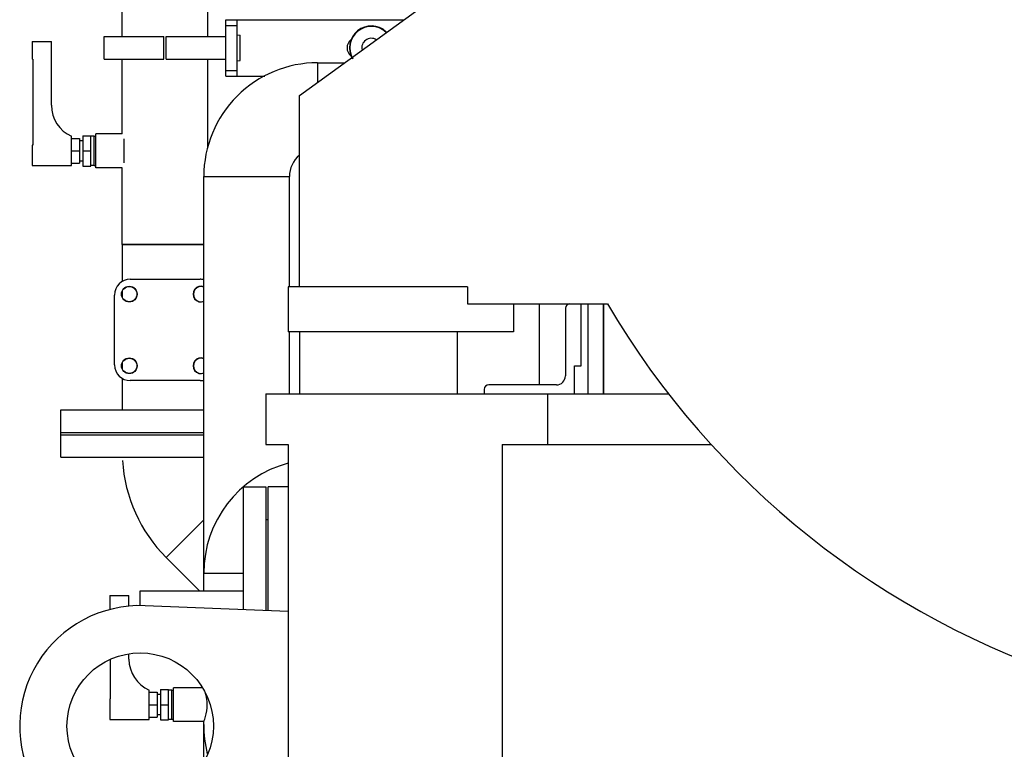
# Model space of a CAD drawing. Header units: millimetres. Extents: x 0 to 1189, y 0 to 841.
# Tile 59 of 135: x 153 to 188, y 449 to 475. Entities that reach past the tile are written whole.
import ezdxf

# ---------------------------------------------------------------- set-up
doc = ezdxf.new("R2010")
doc.units = ezdxf.units.MM
doc.header["$LTSCALE"] = 65.395
for name, color, linetype in [('0006_725600_24_SIMPLE1_X_PBL1689', 7, 'CONTINUOUS'), ('1907_153701_06_AC_PBL1650', 7, 'CONTINUOUS'), ('1907_153701_06_AC_PBL1657', 7, 'CONTINUOUS'), ('25007_040000_IMO-2_SKL_PBL1695', 7, 'CONTINUOUS'), ('25007_040000_IMO-2_SKL_PBL1700', 7, 'CONTINUOUS'), ('25007_040000_IMO-2_SKL_PBL1702', 7, 'CONTINUOUS'), ('25007_040000_IMO-2_SKL_PBL1705', 7, 'CONTINUOUS'), ('25007_040000_IMO-2_SKL_PBL1711', 7, 'CONTINUOUS'), ('25007_040000_TLKGS_KS_V_ABL1671', 7, 'CONTINUOUS'), ('25007_041000_TLKGS_KS_V_ABL1672', 7, 'CONTINUOUS'), ('25007_153200_25_ABL1607', 7, 'CONTINUOUS'), ('25007_153200_25_T1_PBL1663', 7, 'CONTINUOUS'), ('25007_153200_27_ABL1617', 7, 'CONTINUOUS'), ('25007_153200_27_T3_PBL1618', 7, 'CONTINUOUS'), ('25007_153200_34_ABL1664', 7, 'CONTINUOUS'), ('25007_153200_34_T1_PBL1665', 7, 'CONTINUOUS'), ('25007_153200_34_T2_PBL1682', 7, 'CONTINUOUS'), ('25007_153202_26_ABL1633', 7, 'CONTINUOUS'), ('25007_153202_26_T1_PBL1655', 7, 'CONTINUOUS'), ('25007_153701_48_PBL1675', 7, 'CONTINUOUS'), ('25007_731000_20_SIMPLE1_B_ABL1701', 7, 'CONTINUOUS'), ('25007_733000_05_SIMPLE1_A_ABL1673', 7, 'CONTINUOUS'), ('25007_884500_28_SIMPLE1_X_ABL1676', 7, 'CONTINUOUS'), ('25097_000000_IMO-2_SKL_PBL1690', 7, 'CONTINUOUS'), ('25097_000000_IMO-2_SKL_PBL1696', 7, 'CONTINUOUS'), ('25097_000000_IMO-2_SKL_PBL1699', 7, 'CONTINUOUS'), ('25097_000000_IMO-2_SKL_PBL1703', 7, 'CONTINUOUS'), ('25097_000000_IMO-2_SKL_PBL1704', 7, 'CONTINUOUS'), ('25097_000000_IMO-2_SKL_PBL1708', 7, 'CONTINUOUS'), ('25097_000000_IMO-2_SKL_PBL1710', 7, 'CONTINUOUS'), ('25097_000000_IMO-2_SKL_PBL1712', 7, 'CONTINUOUS'), ('25097_000000_TLKGS_MARKETING_ABL1590', 7, 'CONTINUOUS'), ('25097_000000_TRENNSTELLEN_TLKGS_PBL1697', 7, 'CONTINUOUS'), ('25097_030000_TLKGS_V_ABL1591', 7, 'CONTINUOUS'), ('25097_100000_TLKGS_V_ABL1692', 7, 'CONTINUOUS'), ('25097_111000_21_SIMPLE1_A_ABL1693', 7, 'CONTINUOUS'), ('25097_111000_21_SIMPLE1_T1_A_PBL1694', 7, 'CONTINUOUS'), ('25097_111200_24_SIMPLE1_X_ABL1698', 7, 'CONTINUOUS'), ('25097_171000_21_SIMPLE1_A_ABL1709', 7, 'CONTINUOUS'), ('25097_700000_TLKGS_V_ABL1592', 7, 'CONTINUOUS'), ('25097_727000_27_SIMPLE1_B_ABL1593', 7, 'CONTINUOUS'), ('25097_727200_01_SIMPLE1_X_ABL1658', 7, 'CONTINUOUS'), ('25097_800000_TLKGS_V_ABL1706', 7, 'CONTINUOUS'), ('25097_832000_02_SIMPLE1_C_ABL1707', 7, 'CONTINUOUS'), ('6M25C_GENSET_GENERATOR_ABL1612', 7, 'CONTINUOUS'), ('6M25C_GENSET_GENERATOR_T1_PBL1613', 7, 'CONTINUOUS'), ('6M25C_GENSET_SCHUTZHAUBE_ABL1635', 7, 'CONTINUOUS'), ('6M25C_GENSET_SCHUTZHAUBE_T1_PBL1636', 7, 'CONTINUOUS'), ('9M25C_GENSET_KPL_GRUNDRAHMEN_ABL1597', 7, 'CONTINUOUS'), ('9M25C_GENSET_KPL_GRUNDRAHMEN_T1_PBL1598', 7, 'CONTINUOUS'), ('9M25C_GENSET_KPL_VERROHRUNG_ABL1595', 7, 'CONTINUOUS'), ('B-04-30X25-76X1_5-N6000_PBL1649', 7, 'CONTINUOUS'), ('BOGEN-S-2D-90-76_1X2_9_PBL1608', 7, 'CONTINUOUS'), ('BOGEN-S-2D-90-76_1X2_9_PBL1619', 7, 'CONTINUOUS'), ('BOGEN-S-2D-90-76_1X2_9_PBL1668', 7, 'CONTINUOUS'), ('BOGEN-S-3D-45-76_1X2_9_PBL1717', 7, 'CONTINUOUS'), ('D6796-10_PBL1670', 7, 'CONTINUOUS'), ('D6796-16_PBL2872', 7, 'CONTINUOUS'), ('D7603-A21X26-CU_PBL1611', 7, 'CONTINUOUS'), ('D7603-A21X26-CU_PBL1669', 7, 'CONTINUOUS'), ('DIN16182-BG100X63_PBL1610', 7, 'CONTINUOUS'), ('DIN16182-BG100X63_PBL1630', 7, 'CONTINUOUS'), ('E1514-FF-DN65-PN16X2_PBL1632', 7, 'CONTINUOUS'), ('E1514-IBC_DN50PN40X2_PBL1620', 7, 'CONTINUOUS'), ('EN1092-1-01A-DN50-PN16-61_5_PBL1623', 7, 'CONTINUOUS'), ('EN1092-1-01A-DN65_PN16-77_5_PBL1631', 7, 'CONTINUOUS'), ('EN1092-1-01A-DN65_PN16-77_5_PBL1634', 7, 'CONTINUOUS'), ('EN1092-1-01A-DN65_PN16-77_5_PBL1648', 7, 'CONTINUOUS'), ('LAUTERBACH_SP_RING_2_0185_50_PBL1616', 7, 'CONTINUOUS'), ('LAUTERBACH_SP_RING_2_0185_50_PBL1691', 7, 'CONTINUOUS'), ('N4011-C1-90X61_PBL2867', 7, 'CONTINUOUS'), ('N4011-F90_PBL1637', 7, 'CONTINUOUS'), ('rechts_6_VBL1589', 7, 'CONTINUOUS'), ('T-STUECK-S-76_1X2_9-60_3X2_9_PBL1654', 7, 'CONTINUOUS'), ('VT20CD-D16_186_1O2V3L4O_PBL1601', 7, 'CONTINUOUS')]:
    doc.layers.add(name, color=color, linetype=linetype)

# ---------------------------------------------------------------- blocks, each defined once
blk = doc.blocks.new('25097_000000_IMO-2_SKL_PBL1712', base_point=(200, 463.2))
at = {"layer": '25097_000000_IMO-2_SKL_PBL1712', "color": 40, "linetype": 'Continuous'}
blk.add_line((174, 461.6), (174, 464.8), dxfattribs=at)
blk = doc.blocks.new('25097_727000_27_SIMPLE1_B_ABL1593', base_point=(187.48, 519.393))
at = {"layer": '25097_000000_IMO-2_SKL_PBL1712'}
blk.add_blockref('25097_000000_IMO-2_SKL_PBL1712', (200, 463.2), dxfattribs=at)
blk = doc.blocks.new('25097_000000_IMO-2_SKL_PBL1703', base_point=(200, 463.2))
at = {"layer": '25097_000000_IMO-2_SKL_PBL1703', "color": 40, "linetype": 'Continuous'}
blk.add_line((174, 461.6), (174, 464.8), dxfattribs=at)
blk = doc.blocks.new('25097_727200_01_SIMPLE1_X_ABL1658', base_point=(192.24, 494.9))
at = {"layer": '25097_000000_IMO-2_SKL_PBL1703'}
blk.add_blockref('25097_000000_IMO-2_SKL_PBL1703', (200, 463.2), dxfattribs=at)
blk = doc.blocks.new('25097_700000_TLKGS_V_ABL1592', base_point=(187.4798, 519.393))
at = {"layer": '25097_727000_27_SIMPLE1_B_ABL1593'}
blk.add_blockref('25097_727000_27_SIMPLE1_B_ABL1593', (187.4798, 519.393), dxfattribs=at)
at = {"layer": '25097_727200_01_SIMPLE1_X_ABL1658'}
blk.add_blockref('25097_727200_01_SIMPLE1_X_ABL1658', (192.24, 494.9), dxfattribs=at)
blk = doc.blocks.new('25097_111000_21_SIMPLE1_T1_A_PBL1694', base_point=(200, 463.2))
at = {"layer": '25097_111000_21_SIMPLE1_T1_A_PBL1694', "color": 7, "linetype": 'Continuous'}
blk.add_line((174, 464.8), (174, 461.6), dxfattribs=at)
blk = doc.blocks.new('25097_000000_IMO-2_SKL_PBL1696', base_point=(200, 463.2))
at = {"layer": '25097_000000_IMO-2_SKL_PBL1696', "color": 40, "linetype": 'Continuous'}
blk.add_line((174, 461.6), (174, 464.8), dxfattribs=at)
blk = doc.blocks.new('25097_111000_21_SIMPLE1_A_ABL1693', base_point=(200, 463.2))
at = {"layer": '25097_000000_IMO-2_SKL_PBL1696'}
blk.add_blockref('25097_000000_IMO-2_SKL_PBL1696', (200, 463.2), dxfattribs=at)
at = {"layer": '25097_111000_21_SIMPLE1_T1_A_PBL1694'}
blk.add_blockref('25097_111000_21_SIMPLE1_T1_A_PBL1694', (200, 463.2), dxfattribs=at)
blk = doc.blocks.new('25097_000000_IMO-2_SKL_PBL1699', base_point=(200, 463.2))
at = {"layer": '25097_000000_IMO-2_SKL_PBL1699', "color": 40, "linetype": 'Continuous'}
blk.add_line((174, 461.6), (174, 464.8), dxfattribs=at)
blk = doc.blocks.new('25097_111200_24_SIMPLE1_X_ABL1698', base_point=(200, 463.2))
at = {"layer": '25097_000000_IMO-2_SKL_PBL1699'}
blk.add_blockref('25097_000000_IMO-2_SKL_PBL1699', (200, 463.2), dxfattribs=at)
blk = doc.blocks.new('25097_000000_IMO-2_SKL_PBL1710', base_point=(200, 463.2))
at = {"layer": '25097_000000_IMO-2_SKL_PBL1710', "color": 40, "linetype": 'Continuous'}
blk.add_line((174, 461.6), (174, 464.8), dxfattribs=at)
blk = doc.blocks.new('25097_171000_21_SIMPLE1_A_ABL1709', base_point=(200, 463.2))
at = {"layer": '25097_000000_IMO-2_SKL_PBL1710'}
blk.add_blockref('25097_000000_IMO-2_SKL_PBL1710', (200, 463.2), dxfattribs=at)
blk = doc.blocks.new('25097_100000_TLKGS_V_ABL1692', base_point=(200, 463.2))
at = {"layer": '25097_111000_21_SIMPLE1_A_ABL1693'}
blk.add_blockref('25097_111000_21_SIMPLE1_A_ABL1693', (200, 463.2), dxfattribs=at)
at = {"layer": '25097_111200_24_SIMPLE1_X_ABL1698'}
blk.add_blockref('25097_111200_24_SIMPLE1_X_ABL1698', (200, 463.2), dxfattribs=at)
at = {"layer": '25097_171000_21_SIMPLE1_A_ABL1709'}
blk.add_blockref('25097_171000_21_SIMPLE1_A_ABL1709', (200, 463.2), dxfattribs=at)
blk = doc.blocks.new('25097_000000_IMO-2_SKL_PBL1708', base_point=(200, 463.2))
at = {"layer": '25097_000000_IMO-2_SKL_PBL1708', "color": 40, "linetype": 'Continuous'}
blk.add_line((174, 461.6), (174, 464.8), dxfattribs=at)
blk = doc.blocks.new('25097_832000_02_SIMPLE1_C_ABL1707', base_point=(200, 463.2))
at = {"layer": '25097_000000_IMO-2_SKL_PBL1708'}
blk.add_blockref('25097_000000_IMO-2_SKL_PBL1708', (200, 463.2), dxfattribs=at)
blk = doc.blocks.new('25097_800000_TLKGS_V_ABL1706', base_point=(200, 463.2))
at = {"layer": '25097_832000_02_SIMPLE1_C_ABL1707'}
blk.add_blockref('25097_832000_02_SIMPLE1_C_ABL1707', (200, 463.2), dxfattribs=at)
blk = doc.blocks.new('25097_030000_TLKGS_V_ABL1591', base_point=(187.4798, 519.393))
at = {"layer": '25097_100000_TLKGS_V_ABL1692'}
blk.add_blockref('25097_100000_TLKGS_V_ABL1692', (200, 463.2), dxfattribs=at)
at = {"layer": '25097_700000_TLKGS_V_ABL1592'}
blk.add_blockref('25097_700000_TLKGS_V_ABL1592', (187.4798, 519.393), dxfattribs=at)
at = {"layer": '25097_800000_TLKGS_V_ABL1706'}
blk.add_blockref('25097_800000_TLKGS_V_ABL1706', (200, 463.2), dxfattribs=at)
blk = doc.blocks.new('25007_040000_IMO-2_SKL_PBL1705', base_point=(200, 463.2))
at = {"layer": '25007_040000_IMO-2_SKL_PBL1705', "color": 40, "linetype": 'Continuous'}
blk.add_line((174, 461.6), (174, 464.8), dxfattribs=at)
blk = doc.blocks.new('25007_733000_05_SIMPLE1_A_ABL1673', base_point=(194.65, 480.83))
at = {"layer": '25007_040000_IMO-2_SKL_PBL1705'}
blk.add_blockref('25007_040000_IMO-2_SKL_PBL1705', (200, 463.2), dxfattribs=at)
blk = doc.blocks.new('25007_040000_IMO-2_SKL_PBL1695', base_point=(200, 463.2))
at = {"layer": '25007_040000_IMO-2_SKL_PBL1695', "color": 40, "linetype": 'Continuous'}
blk.add_line((174, 461.6), (174, 464.8), dxfattribs=at)
blk = doc.blocks.new('25007_884500_28_SIMPLE1_X_ABL1676', base_point=(193.7, 489.917))
at = {"layer": '25007_040000_IMO-2_SKL_PBL1695'}
blk.add_blockref('25007_040000_IMO-2_SKL_PBL1695', (200, 463.2), dxfattribs=at)
blk = doc.blocks.new('25007_040000_IMO-2_SKL_PBL1702', base_point=(200, 463.2))
at = {"layer": '25007_040000_IMO-2_SKL_PBL1702', "color": 40, "linetype": 'Continuous'}
blk.add_line((174, 461.6), (174, 464.8), dxfattribs=at)
blk = doc.blocks.new('25007_731000_20_SIMPLE1_B_ABL1701', base_point=(200, 463.2))
at = {"layer": '25007_040000_IMO-2_SKL_PBL1702'}
blk.add_blockref('25007_040000_IMO-2_SKL_PBL1702', (200, 463.2), dxfattribs=at)
blk = doc.blocks.new('25007_041000_TLKGS_KS_V_ABL1672', base_point=(193.7, 489.917))
at = {"layer": '25007_731000_20_SIMPLE1_B_ABL1701'}
blk.add_blockref('25007_731000_20_SIMPLE1_B_ABL1701', (200, 463.2), dxfattribs=at)
at = {"layer": '25007_733000_05_SIMPLE1_A_ABL1673'}
blk.add_blockref('25007_733000_05_SIMPLE1_A_ABL1673', (194.65, 480.83), dxfattribs=at)
at = {"layer": '25007_884500_28_SIMPLE1_X_ABL1676'}
blk.add_blockref('25007_884500_28_SIMPLE1_X_ABL1676', (193.7, 489.917), dxfattribs=at)
blk = doc.blocks.new('25007_040000_TLKGS_KS_V_ABL1671', base_point=(193.7, 489.917))
at = {"layer": '25007_041000_TLKGS_KS_V_ABL1672'}
blk.add_blockref('25007_041000_TLKGS_KS_V_ABL1672', (193.7, 489.917), dxfattribs=at)
blk = doc.blocks.new('25097_000000_TLKGS_MARKETING_ABL1590', base_point=(187.48, 519.393))
at = {"layer": '25007_040000_TLKGS_KS_V_ABL1671'}
blk.add_blockref('25007_040000_TLKGS_KS_V_ABL1671', (193.7, 489.917), dxfattribs=at)
at = {"layer": '25097_030000_TLKGS_V_ABL1591'}
blk.add_blockref('25097_030000_TLKGS_V_ABL1591', (187.48, 519.393), dxfattribs=at)
blk = doc.blocks.new('VT20CD-D16_186_1O2V3L4O_PBL1601', base_point=(160.721, 442.9))
at = {"layer": 'VT20CD-D16_186_1O2V3L4O_PBL1601', "color": 7, "linetype": 'Continuous'}
for p, q in [((159.754, 451.16), (158.72, 451.16)), ((158.72, 449.96), (158.72, 451.16)), ((159.798, 449.96), (158.72, 449.96)), ((159.798, 449.86), (159.798, 449.96)), ((162.8, 443.48), (161.32, 443.48)), ((161.32, 441.68), (161.32, 443.48)), ((159.44, 442.04), (158.64, 442.04)), ((158.64, 434.64), (158.64, 442.04)), ((159.44, 434.64), (159.44, 442.04)), ((162.8, 441.68), (161.32, 441.68)), ((162.8, 439.862), (159.44, 439.862)), ((162.8, 436.818), (159.44, 436.818)), ((159.44, 434.64), (158.64, 434.64))]:
    blk.add_line(p, q, dxfattribs=at)
for centre, radius, start, end in [((164.36, 449.86), 4.562, 180, 193.2294), ((161.32, 438.34), 3.7, 90, 120.5619), ((161.32, 438.34), 3.7, 135.6104, 135.6769), ((159.269, 440.391), 0.36, 298.4362, 61.5638), ((159.269, 436.289), 0.36, 298.4362, 61.5638), ((161.32, 438.34), 3.7, 224.3231, 224.3896), ((161.32, 438.34), 3.7, 239.4381, 293.6275)]:
    blk.add_arc(centre, radius, start, end, dxfattribs=at)
for points, knots in [([(159.921, 450.56), (159.921, 450.597), (159.916, 450.731), (159.891, 450.865), (159.865, 450.959)], [0, 0, 0, 0, 0.271498, 1, 1, 1, 1]), ([(159.798, 449.96), (159.821, 450.017), (159.888, 450.212), (159.921, 450.417), (159.921, 450.56)], [0, 0, 0, 0, 0.302467, 1, 1, 1, 1])]:
    blk.add_open_spline(points, degree=3, knots=knots, dxfattribs=at)
blk = doc.blocks.new('BOGEN-S-2D-90-76_1X2_9_PBL1608', base_point=(159.13, 455.863))
at = {"layer": 'BOGEN-S-2D-90-76_1X2_9_PBL1608', "color": 7, "linetype": 'Continuous'}
for p, q in [((159.798, 457.125), (158.462, 455.789)), ((158.462, 455.789), (159.651, 454.6))]:
    blk.add_line(p, q, dxfattribs=at)
blk = doc.blocks.new('EN1092-1-01A-DN65_PN16-77_5_PBL1631', base_point=(157.262, 459.752))
at = {"layer": 'EN1092-1-01A-DN65_PN16-77_5_PBL1631', "color": 7, "linetype": 'Continuous'}
for p, q in [((154.725, 460.152), (159.798, 460.152)), ((154.725, 459.352), (154.725, 460.152)), ((154.725, 459.352), (159.798, 459.352))]:
    blk.add_line(p, q, dxfattribs=at)
blk = doc.blocks.new('25007_153200_25_T1_PBL1663', base_point=(159.798, 445.784))
at = {"layer": '25007_153200_25_T1_PBL1663', "color": 7, "linetype": 'Continuous'}
for p, q in [((159.798, 448.515), (159.798, 449.86)), ((159.798, 441.709), (159.798, 442.657))]:
    blk.add_line(p, q, dxfattribs=at)
blk = doc.blocks.new('BOGEN-S-3D-45-76_1X2_9_PBL1717', base_point=(158.355, 457.513))
at = {"layer": 'BOGEN-S-3D-45-76_1X2_9_PBL1717', "color": 7, "linetype": 'Continuous'}
blk.add_line((159.798, 457.125), (158.462, 455.789), dxfattribs=at)
blk.add_arc((162.225, 459.552), 5.322, 183.3864, 225, dxfattribs=at)
blk = doc.blocks.new('25007_153200_25_ABL1607', base_point=(157.262, 450.93))
at = {"layer": '25007_153200_25_T1_PBL1663'}
blk.add_blockref('25007_153200_25_T1_PBL1663', (159.798, 445.784), dxfattribs=at)
at = {"layer": 'BOGEN-S-2D-90-76_1X2_9_PBL1608'}
blk.add_blockref('BOGEN-S-2D-90-76_1X2_9_PBL1608', (159.13, 455.863), dxfattribs=at)
at = {"layer": 'BOGEN-S-3D-45-76_1X2_9_PBL1717'}
blk.add_blockref('BOGEN-S-3D-45-76_1X2_9_PBL1717', (158.355, 457.513), dxfattribs=at)
at = {"layer": 'EN1092-1-01A-DN65_PN16-77_5_PBL1631'}
blk.add_blockref('EN1092-1-01A-DN65_PN16-77_5_PBL1631', (157.262, 459.752), dxfattribs=at)
blk = doc.blocks.new('DIN16182-BG100X63_PBL1610', base_point=(157.56, 452.23))
at = {"layer": 'DIN16182-BG100X63_PBL1610', "color": 7, "linetype": 'Continuous'}
for p, q in [((156.46, 454.44), (157.14, 454.44)), ((156.46, 454.44), (156.46, 453.94)), ((157.14, 454.06), (157.14, 454.44)), ((156.478, 452.172), (156.478, 450.765)), ((157.14, 452.18), (157.14, 452.367)), ((156.478, 450.765), (156.46, 450.76)), ((157.86, 450.04), (157.86, 451.08)), ((157.86, 451), (158.14, 451)), ((158.14, 451), (158.14, 450.12)), ((158.26, 450.92), (158.14, 450.92)), ((158.26, 451.1), (158.54, 451.1)), ((158.26, 451.1), (158.26, 450.02)), ((158.54, 450.02), (158.54, 451.1)), ((158.66, 451.08), (158.54, 451.08)), ((158.66, 450.04), (158.66, 451.08)), ((156.46, 450.76), (156.46, 450.04)), ((157.86, 450.56), (158.14, 450.56)), ((158.26, 450.56), (158.54, 450.56)), ((157.86, 450.12), (158.14, 450.12)), ((158.26, 450.2), (158.14, 450.2)), ((156.46, 450.04), (157.86, 450.04)), ((158.26, 450.02), (158.54, 450.02)), ((158.66, 450.04), (158.54, 450.04))]:
    blk.add_line(p, q, dxfattribs=at)
blk.add_arc((158.34, 452.18), 1.2, 180, 246.4218, dxfattribs=at)
blk = doc.blocks.new('D7603-A21X26-CU_PBL1611', base_point=(158.69, 450.56))
at = {"layer": 'D7603-A21X26-CU_PBL1611', "color": 7, "linetype": 'Continuous'}
for p, q in [((158.66, 451.078), (158.72, 451.078)), ((158.66, 450.042), (158.72, 450.042))]:
    blk.add_line(p, q, dxfattribs=at)
blk = doc.blocks.new('LAUTERBACH_SP_RING_2_0185_50_PBL1616', base_point=(159.37, 454.339))
at = {"layer": 'LAUTERBACH_SP_RING_2_0185_50_PBL1616', "color": 7, "linetype": 'Continuous'}
for p, q in [((157.54, 454.6), (161.2, 454.6)), ((157.54, 454.077), (157.54, 454.6))]:
    blk.add_line(p, q, dxfattribs=at)
blk = doc.blocks.new('25007_153200_27_T3_PBL1618', base_point=(160.499, 454.917))
at = {"layer": '25007_153200_27_T3_PBL1618', "color": 7, "linetype": 'Continuous'}
for p, q in [((159.798, 455.235), (161.2, 455.235)), ((159.798, 454.6), (159.798, 455.235))]:
    blk.add_line(p, q, dxfattribs=at)
blk = doc.blocks.new('BOGEN-S-2D-90-76_1X2_9_PBL1619', base_point=(161.297, 457.187))
at = {"layer": 'BOGEN-S-2D-90-76_1X2_9_PBL1619', "color": 7, "linetype": 'Continuous'}
blk.add_line((159.798, 455.235), (161.2, 455.235), dxfattribs=at)
blk.add_arc((163.84, 455.235), 4.042, 104.968, 180.0001, dxfattribs=at)
blk = doc.blocks.new('25007_153200_27_ABL1617', base_point=(161.297, 456.87))
at = {"layer": '25007_153200_27_T3_PBL1618'}
blk.add_blockref('25007_153200_27_T3_PBL1618', (160.499, 454.917), dxfattribs=at)
at = {"layer": 'BOGEN-S-2D-90-76_1X2_9_PBL1619'}
blk.add_blockref('BOGEN-S-2D-90-76_1X2_9_PBL1619', (161.297, 457.187), dxfattribs=at)
blk = doc.blocks.new('E1514-IBC_DN50PN40X2_PBL1620', base_point=(162.04, 457.14))
at = {"layer": 'E1514-IBC_DN50PN40X2_PBL1620', "color": 7, "linetype": 'Continuous'}
blk.add_line((162, 457.14), (162.08, 457.14), dxfattribs=at)
blk = doc.blocks.new('EN1092-1-01A-DN50-PN16-61_5_PBL1623', base_point=(161.6, 456.102))
at = {"layer": 'EN1092-1-01A-DN50-PN16-61_5_PBL1623', "color": 7, "linetype": 'Continuous'}
for p, q in [((161.2, 458.3), (162, 458.3)), ((161.2, 458.3), (161.2, 453.936)), ((162, 458.3), (162, 453.903))]:
    blk.add_line(p, q, dxfattribs=at)
blk = doc.blocks.new('DIN16182-BG100X63_PBL1630', base_point=(154.805, 471.902))
at = {"layer": 'DIN16182-BG100X63_PBL1630', "color": 7, "linetype": 'Continuous'}
for p, q in [((153.705, 474.112), (153.705, 473.496)), ((153.705, 474.112), (154.385, 474.112)), ((154.385, 471.852), (154.385, 474.112)), ((153.723, 473.492), (153.705, 473.496)), ((153.723, 473.492), (153.723, 470.437)), ((155.105, 469.712), (155.105, 470.752)), ((155.505, 470.772), (155.505, 469.692)), ((155.505, 470.772), (155.785, 470.772)), ((155.785, 469.692), (155.785, 470.772)), ((155.905, 470.752), (155.785, 470.752)), ((155.905, 469.712), (155.905, 470.752)), ((153.723, 470.437), (153.705, 470.432)), ((153.705, 470.432), (153.705, 469.712)), ((155.105, 470.672), (155.385, 470.672)), ((155.385, 470.672), (155.385, 469.792)), ((155.505, 470.592), (155.385, 470.592)), ((155.105, 470.232), (155.385, 470.232)), ((155.505, 470.232), (155.785, 470.232)), ((153.705, 469.712), (155.105, 469.712)), ((155.105, 469.792), (155.385, 469.792)), ((155.505, 469.872), (155.385, 469.872)), ((155.505, 469.692), (155.785, 469.692)), ((155.905, 469.712), (155.785, 469.712))]:
    blk.add_line(p, q, dxfattribs=at)
blk.add_arc((155.585, 471.852), 1.2, 180, 246.4218, dxfattribs=at)
blk = doc.blocks.new('E1514-FF-DN65-PN16X2_PBL1632', base_point=(157.262, 460.192))
at = {"layer": 'E1514-FF-DN65-PN16X2_PBL1632', "color": 7, "linetype": 'Continuous'}
for p, q in [((154.725, 460.232), (159.798, 460.232)), ((154.725, 460.152), (154.725, 460.232)), ((154.725, 460.152), (159.798, 460.152))]:
    blk.add_line(p, q, dxfattribs=at)
blk = doc.blocks.new('EN1092-1-01A-DN65_PN16-77_5_PBL1634', base_point=(157.262, 460.632))
at = {"layer": 'EN1092-1-01A-DN65_PN16-77_5_PBL1634', "color": 7, "linetype": 'Continuous'}
for p, q in [((154.725, 461.032), (159.798, 461.032)), ((154.725, 460.232), (154.725, 461.032)), ((154.725, 460.232), (159.798, 460.232))]:
    blk.add_line(p, q, dxfattribs=at)
blk = doc.blocks.new('EN1092-1-01A-DN65_PN16-77_5_PBL1648', base_point=(158.425, 478.108))
at = {"layer": 'EN1092-1-01A-DN65_PN16-77_5_PBL1648', "color": 7, "linetype": 'Continuous'}
for p, q in [((154.725, 478.508), (154.725, 477.708)), ((162.125, 478.508), (154.725, 478.508)), ((162.125, 478.508), (162.125, 477.708)), ((162.125, 477.708), (154.725, 477.708))]:
    blk.add_line(p, q, dxfattribs=at)
blk = doc.blocks.new('B-04-30X25-76X1_5-N6000_PBL1649', base_point=(156.465, 470.232))
at = {"layer": 'B-04-30X25-76X1_5-N6000_PBL1649', "color": 7, "linetype": 'Continuous'}
for p, q in [((155.965, 469.632), (155.965, 470.832)), ((156.903, 470.832), (155.965, 470.832)), ((156.965, 469.806), (156.965, 470.658)), ((156.903, 469.632), (155.965, 469.632))]:
    blk.add_line(p, q, dxfattribs=at)
blk = doc.blocks.new('T-STUECK-S-76_1X2_9-60_3X2_9_PBL1654', base_point=(158.351, 463.972))
at = {"layer": 'T-STUECK-S-76_1X2_9-60_3X2_9_PBL1654', "color": 7, "linetype": 'Continuous'}
for p, q in [((156.903, 466.912), (156.903, 465.595)), ((159.798, 466.912), (156.903, 466.912)), ((156.903, 465.248), (156.903, 465.042)), ((156.903, 462.703), (156.903, 462.496)), ((156.903, 462.149), (156.903, 461.032))]:
    blk.add_line(p, q, dxfattribs=at)
blk = doc.blocks.new('25007_153202_26_T1_PBL1655', base_point=(158.425, 472.31))
at = {"layer": '25007_153202_26_T1_PBL1655', "color": 7, "linetype": 'Continuous'}
for p, q in [((156.903, 474.291), (156.903, 477.708)), ((159.947, 474.291), (159.947, 477.708)), ((156.903, 470.832), (156.903, 473.491)), ((159.947, 470.349), (159.947, 473.491)), ((156.903, 466.912), (156.903, 469.632)), ((156.903, 466.912), (159.798, 466.912))]:
    blk.add_line(p, q, dxfattribs=at)
blk = doc.blocks.new('N4011-C1-90X61_PBL2867', base_point=(158.425, 463.872))
at = {"layer": 'N4011-C1-90X61_PBL2867', "color": 7, "linetype": 'Continuous'}
for centre in [(157.152, 465.145), (157.152, 462.599)]:
    blk.add_circle(centre, 0.27, dxfattribs=at)
for centre in [(159.698, 465.145), (159.698, 462.599)]:
    blk.add_arc(centre, 0.27, 68.1915, 291.8085, dxfattribs=at)
blk = doc.blocks.new('25007_153202_26_ABL1633', base_point=(158.425, 469.37))
at = {"layer": '25007_153202_26_T1_PBL1655'}
blk.add_blockref('25007_153202_26_T1_PBL1655', (158.425, 472.31), dxfattribs=at)
at = {"layer": 'B-04-30X25-76X1_5-N6000_PBL1649'}
blk.add_blockref('B-04-30X25-76X1_5-N6000_PBL1649', (156.465, 470.232), dxfattribs=at)
at = {"layer": 'EN1092-1-01A-DN65_PN16-77_5_PBL1634'}
blk.add_blockref('EN1092-1-01A-DN65_PN16-77_5_PBL1634', (157.262, 460.632), dxfattribs=at)
at = {"layer": 'EN1092-1-01A-DN65_PN16-77_5_PBL1648'}
blk.add_blockref('EN1092-1-01A-DN65_PN16-77_5_PBL1648', (158.425, 478.108), dxfattribs=at)
at = {"layer": 'N4011-C1-90X61_PBL2867'}
blk.add_blockref('N4011-C1-90X61_PBL2867', (158.425, 463.872), dxfattribs=at)
at = {"layer": 'T-STUECK-S-76_1X2_9-60_3X2_9_PBL1654'}
blk.add_blockref('T-STUECK-S-76_1X2_9-60_3X2_9_PBL1654', (158.351, 463.972), dxfattribs=at)
blk = doc.blocks.new('1907_153701_06_AC_PBL1650', base_point=(157.325, 473.891))
at = {"layer": '1907_153701_06_AC_PBL1650', "color": 7, "linetype": 'Continuous'}
for p, q in [((156.265, 473.491), (156.265, 474.291)), ((156.265, 474.291), (158.385, 474.291)), ((158.385, 473.491), (158.385, 474.291)), ((156.265, 473.491), (158.385, 473.491))]:
    blk.add_line(p, q, dxfattribs=at)
blk = doc.blocks.new('1907_153701_06_AC_PBL1657', base_point=(159.525, 473.891))
at = {"layer": '1907_153701_06_AC_PBL1657', "color": 7, "linetype": 'Continuous'}
for p, q in [((158.465, 473.491), (158.465, 474.291)), ((158.465, 474.291), (160.585, 474.291)), ((158.465, 473.491), (160.585, 473.491))]:
    blk.add_line(p, q, dxfattribs=at)
blk = doc.blocks.new('25007_153200_34_T1_PBL1665', base_point=(161.32, 462.277))
at = {"layer": '25007_153200_34_T1_PBL1665', "color": 7, "linetype": 'Continuous'}
for p, q in [((159.798, 455.235), (159.798, 469.32)), ((159.798, 469.32), (162.842, 469.32)), ((162.842, 465.4), (162.842, 469.32)), ((162.842, 461.6), (162.842, 463.8))]:
    blk.add_line(p, q, dxfattribs=at)
blk = doc.blocks.new('BOGEN-S-2D-90-76_1X2_9_PBL1668', base_point=(161.819, 469.32))
at = {"layer": 'BOGEN-S-2D-90-76_1X2_9_PBL1668', "color": 7, "linetype": 'Continuous'}
for p, q in [((163.84, 473.362), (163.84, 472.665)), ((159.798, 469.32), (162.842, 469.32))]:
    blk.add_line(p, q, dxfattribs=at)
for radius, start, end in [(4.042, 89.9999, 180.0001), (0.998, 130.2325, 180.0002)]:
    blk.add_arc((163.84, 469.32), radius, start, end, dxfattribs=at)
blk = doc.blocks.new('25007_153200_34_T2_PBL1682', base_point=(164.32, 473.013))
at = {"layer": '25007_153200_34_T2_PBL1682', "color": 7, "linetype": 'Continuous'}
for q in [(163.84, 472.665), (164.799, 473.362)]:
    blk.add_line((163.84, 473.362), q, dxfattribs=at)
blk = doc.blocks.new('25007_153200_34_ABL1664', base_point=(162.299, 464.298))
at = {"layer": '25007_153200_34_T1_PBL1665'}
blk.add_blockref('25007_153200_34_T1_PBL1665', (161.32, 462.277), dxfattribs=at)
at = {"layer": '25007_153200_34_T2_PBL1682'}
blk.add_blockref('25007_153200_34_T2_PBL1682', (164.32, 473.013), dxfattribs=at)
at = {"layer": 'BOGEN-S-2D-90-76_1X2_9_PBL1668'}
blk.add_blockref('BOGEN-S-2D-90-76_1X2_9_PBL1668', (161.819, 469.32), dxfattribs=at)
blk = doc.blocks.new('D7603-A21X26-CU_PBL1669', base_point=(155.935, 470.232))
at = {"layer": 'D7603-A21X26-CU_PBL1669', "color": 7, "linetype": 'Continuous'}
for p, q in [((155.905, 470.75), (155.965, 470.75)), ((155.905, 469.714), (155.965, 469.714))]:
    blk.add_line(p, q, dxfattribs=at)
blk = doc.blocks.new('D6796-10_PBL1670', base_point=(161.035, 473.891))
at = {"layer": 'D6796-10_PBL1670', "color": 7, "linetype": 'Continuous'}
for p, q in [((160.985, 474.351), (161.085, 474.34)), ((161.085, 473.442), (161.085, 474.34)), ((160.985, 473.431), (161.085, 473.442))]:
    blk.add_line(p, q, dxfattribs=at)
blk = doc.blocks.new('25007_153701_48_PBL1675', base_point=(163.744, 473.891))
at = {"layer": '25007_153701_48_PBL1675', "color": 7, "linetype": 'Continuous'}
for p, q in [((160.585, 472.891), (160.585, 474.891)), ((160.585, 474.891), (166.904, 474.891)), ((160.585, 474.691), (160.985, 474.691)), ((160.985, 472.891), (160.985, 474.891)), ((160.585, 473.091), (160.985, 473.091)), ((160.585, 472.891), (161.97, 472.891))]:
    blk.add_line(p, q, dxfattribs=at)
blk.add_arc((165.245, 473.891), 0.36, 127.9366, 232.0336, dxfattribs=at)
blk = doc.blocks.new('LAUTERBACH_SP_RING_2_0185_50_PBL1691', base_point=(173.433, 463.2))
at = {"layer": 'LAUTERBACH_SP_RING_2_0185_50_PBL1691', "color": 7, "linetype": 'Continuous'}
blk.add_line((173.433, 464.8), (173.433, 461.6), dxfattribs=at)
blk = doc.blocks.new('D6796-16_PBL2872', base_point=(165.802, 473.788))
at = {"layer": 'D6796-16_PBL2872', "color": 7, "linetype": 'Continuous'}
for radius, start, end in [(0.78, 47.391, 210.2026), (0.762, 47.5978, 209.9986), (0.34, 58.6901, 193.0146)]:
    blk.add_arc((165.749, 473.891), radius, start, end, dxfattribs=at)
blk = doc.blocks.new('9M25C_GENSET_KPL_VERROHRUNG_ABL1595', base_point=(195.075, 468.57))
at = {"layer": '1907_153701_06_AC_PBL1650'}
blk.add_blockref('1907_153701_06_AC_PBL1650', (157.325, 473.891), dxfattribs=at)
at = {"layer": '1907_153701_06_AC_PBL1657'}
blk.add_blockref('1907_153701_06_AC_PBL1657', (159.525, 473.891), dxfattribs=at)
at = {"layer": '25007_153200_25_ABL1607'}
blk.add_blockref('25007_153200_25_ABL1607', (157.262, 450.93), dxfattribs=at)
at = {"layer": '25007_153200_27_ABL1617'}
blk.add_blockref('25007_153200_27_ABL1617', (161.297, 456.87), dxfattribs=at)
at = {"layer": '25007_153200_34_ABL1664'}
blk.add_blockref('25007_153200_34_ABL1664', (162.299, 464.298), dxfattribs=at)
at = {"layer": '25007_153202_26_ABL1633'}
blk.add_blockref('25007_153202_26_ABL1633', (158.425, 469.37), dxfattribs=at)
at = {"layer": '25007_153701_48_PBL1675'}
blk.add_blockref('25007_153701_48_PBL1675', (163.744, 473.891), dxfattribs=at)
at = {"layer": 'D6796-10_PBL1670'}
blk.add_blockref('D6796-10_PBL1670', (161.035, 473.891), dxfattribs=at)
at = {"layer": 'D6796-16_PBL2872'}
blk.add_blockref('D6796-16_PBL2872', (165.802, 473.788), dxfattribs=at)
at = {"layer": 'D7603-A21X26-CU_PBL1611'}
blk.add_blockref('D7603-A21X26-CU_PBL1611', (158.69, 450.56), dxfattribs=at)
at = {"layer": 'D7603-A21X26-CU_PBL1669'}
blk.add_blockref('D7603-A21X26-CU_PBL1669', (155.935, 470.232), dxfattribs=at)
at = {"layer": 'DIN16182-BG100X63_PBL1610'}
blk.add_blockref('DIN16182-BG100X63_PBL1610', (157.56, 452.23), dxfattribs=at)
at = {"layer": 'DIN16182-BG100X63_PBL1630'}
blk.add_blockref('DIN16182-BG100X63_PBL1630', (154.805, 471.902), dxfattribs=at)
at = {"layer": 'E1514-FF-DN65-PN16X2_PBL1632'}
blk.add_blockref('E1514-FF-DN65-PN16X2_PBL1632', (157.262, 460.192), dxfattribs=at)
at = {"layer": 'E1514-IBC_DN50PN40X2_PBL1620'}
blk.add_blockref('E1514-IBC_DN50PN40X2_PBL1620', (162.04, 457.14), dxfattribs=at)
at = {"layer": 'EN1092-1-01A-DN50-PN16-61_5_PBL1623'}
blk.add_blockref('EN1092-1-01A-DN50-PN16-61_5_PBL1623', (161.6, 456.102), dxfattribs=at)
at = {"layer": 'LAUTERBACH_SP_RING_2_0185_50_PBL1616'}
blk.add_blockref('LAUTERBACH_SP_RING_2_0185_50_PBL1616', (159.37, 454.339), dxfattribs=at)
at = {"layer": 'LAUTERBACH_SP_RING_2_0185_50_PBL1691'}
blk.add_blockref('LAUTERBACH_SP_RING_2_0185_50_PBL1691', (173.433, 463.2), dxfattribs=at)
at = {"layer": 'VT20CD-D16_186_1O2V3L4O_PBL1601'}
blk.add_blockref('VT20CD-D16_186_1O2V3L4O_PBL1601', (160.721, 442.9), dxfattribs=at)
blk = doc.blocks.new('9M25C_GENSET_KPL_GRUNDRAHMEN_T1_PBL1598', base_point=(200, 445.6))
at = {"layer": '9M25C_GENSET_KPL_GRUNDRAHMEN_T1_PBL1598', "color": 7, "linetype": 'Continuous'}
for p, q in [((162, 461.6), (176.318, 461.6)), ((162, 461.6), (162, 459.8)), ((172, 461.6), (172, 459.8)), ((162, 459.8), (162.8, 459.8)), ((162.8, 459.8), (162.8, 430.6)), ((170.4, 459.8), (177.822, 459.8)), ((170.4, 459.8), (170.4, 447.8)), ((162.8, 458.3), (162.08, 458.3)), ((162.08, 453.9), (162.08, 458.3)), ((162.8, 453.871), (157.713, 454.077))]:
    blk.add_line(p, q, dxfattribs=at)
blk.add_circle((157.54, 449.8), 2.6, dxfattribs=at)
blk.add_arc((157.54, 449.8), 4.28, 87.6876, 270, dxfattribs=at)
blk = doc.blocks.new('25097_000000_IMO-2_SKL_PBL1704', base_point=(200, 463.2))
at = {"layer": '25097_000000_IMO-2_SKL_PBL1704', "color": 40, "linetype": 'Continuous'}
blk.add_line((174, 461.6), (174, 464.8), dxfattribs=at)
blk = doc.blocks.new('9M25C_GENSET_KPL_GRUNDRAHMEN_ABL1597', base_point=(200, 447.2))
at = {"layer": '25097_000000_IMO-2_SKL_PBL1704'}
blk.add_blockref('25097_000000_IMO-2_SKL_PBL1704', (200, 463.2), dxfattribs=at)
at = {"layer": '9M25C_GENSET_KPL_GRUNDRAHMEN_T1_PBL1598'}
blk.add_blockref('9M25C_GENSET_KPL_GRUNDRAHMEN_T1_PBL1598', (200, 445.6), dxfattribs=at)
blk = doc.blocks.new('6M25C_GENSET_GENERATOR_T1_PBL1613', base_point=(198.5, 501.68))
at = {"layer": '6M25C_GENSET_GENERATOR_T1_PBL1613', "color": 7, "linetype": 'Continuous'}
for p, q in [((163.2, 472.2), (169.16, 476.53)), ((163.2, 465.4), (163.2, 472.2)), ((169.16, 465.4), (162.8, 465.4)), ((162.8, 465.4), (162.8, 463.8)), ((169.16, 465.4), (169.16, 464.8)), ((169.16, 464.8), (174.136, 464.8)), ((170.8, 464.8), (170.8, 463.8)), ((170.8, 463.8), (162.8, 463.8)), ((163.2, 463.8), (163.2, 461.6)), ((168.8, 463.8), (168.8, 461.6))]:
    blk.add_line(p, q, dxfattribs=at)
blk.add_arc((200, 480), 30, 210.4421, 252.4271, dxfattribs=at)
blk = doc.blocks.new('25007_040000_IMO-2_SKL_PBL1700', base_point=(200, 463.2))
at = {"layer": '25007_040000_IMO-2_SKL_PBL1700', "color": 40, "linetype": 'Continuous'}
blk.add_line((174, 461.6), (174, 464.8), dxfattribs=at)
blk = doc.blocks.new('6M25C_GENSET_GENERATOR_ABL1612', base_point=(198.5, 501.68))
at = {"layer": '25007_040000_IMO-2_SKL_PBL1700'}
blk.add_blockref('25007_040000_IMO-2_SKL_PBL1700', (200, 463.2), dxfattribs=at)
at = {"layer": '6M25C_GENSET_GENERATOR_T1_PBL1613'}
blk.add_blockref('6M25C_GENSET_GENERATOR_T1_PBL1613', (198.5, 501.68), dxfattribs=at)
blk = doc.blocks.new('6M25C_GENSET_SCHUTZHAUBE_T1_PBL1636', base_point=(200, 463.2))
at = {"layer": '6M25C_GENSET_SCHUTZHAUBE_T1_PBL1636', "color": 7, "linetype": 'Continuous'}
for p, q in [((173.2, 462.6), (173.2, 464.8)), ((172.64, 464.64), (172.64, 462.24)), ((172.96, 462.6), (173.2, 462.6)), ((172.96, 461.6), (172.96, 462.6)), ((169.76, 461.76), (169.76, 461.6)), ((172.32, 461.92), (169.92, 461.92))]:
    blk.add_line(p, q, dxfattribs=at)
for centre, radius, start, end in [((172.8, 464.64), 0.16, 90, 180), ((172.32, 462.24), 0.32, 270, 360), ((169.92, 461.76), 0.16, 90, 180)]:
    blk.add_arc(centre, radius, start, end, dxfattribs=at)
blk = doc.blocks.new('25007_040000_IMO-2_SKL_PBL1711', base_point=(200, 463.2))
at = {"layer": '25007_040000_IMO-2_SKL_PBL1711', "color": 40, "linetype": 'Continuous'}
blk.add_line((174, 461.6), (174, 464.8), dxfattribs=at)
blk = doc.blocks.new('6M25C_GENSET_SCHUTZHAUBE_ABL1635', base_point=(200, 463.2))
at = {"layer": '25007_040000_IMO-2_SKL_PBL1711'}
blk.add_blockref('25007_040000_IMO-2_SKL_PBL1711', (200, 463.2), dxfattribs=at)
at = {"layer": '6M25C_GENSET_SCHUTZHAUBE_T1_PBL1636'}
blk.add_blockref('6M25C_GENSET_SCHUTZHAUBE_T1_PBL1636', (200, 463.2), dxfattribs=at)
blk = doc.blocks.new('N4011-F90_PBL1637', base_point=(158.301, 463.872))
at = {"layer": 'N4011-F90_PBL1637', "color": 7, "linetype": 'Continuous'}
for p, q in [((157.185, 465.672), (159.665, 465.672)), ((156.625, 462.632), (156.625, 465.112)), ((159.665, 462.072), (157.185, 462.072))]:
    blk.add_line(p, q, dxfattribs=at)
for centre in [(157.152, 465.145), (157.152, 462.599)]:
    blk.add_circle(centre, 0.28, dxfattribs=at)
for centre, radius, start, end in [((157.185, 465.112), 0.56, 90, 180), ((159.665, 465.112), 0.56, 76.2597, 90), ((159.698, 465.145), 0.28, 69.0077, 290.9923), ((159.698, 462.599), 0.28, 69.0077, 290.9923), ((157.185, 462.632), 0.56, 180, 270), ((159.665, 462.632), 0.56, 270, 283.7403)]:
    blk.add_arc(centre, radius, start, end, dxfattribs=at)
blk = doc.blocks.new('0006_725600_24_SIMPLE1_X_PBL1689', base_point=(171.72, 463.36))
at = {"layer": '0006_725600_24_SIMPLE1_X_PBL1689', "color": 7, "linetype": 'Continuous'}
blk.add_line((171.72, 461.92), (171.72, 464.8), dxfattribs=at)
blk = doc.blocks.new('25097_000000_IMO-2_SKL_PBL1690', base_point=(199.844, 512.257))
at = {"layer": '25097_000000_IMO-2_SKL_PBL1690', "color": 40, "linetype": 'Continuous'}
blk.add_line((174, 461.6), (174, 464.8), dxfattribs=at)
blk = doc.blocks.new('25097_000000_TRENNSTELLEN_TLKGS_PBL1697', base_point=(200, 463.2))
at = {"layer": '25097_000000_TRENNSTELLEN_TLKGS_PBL1697', "color": 40, "linetype": 'Continuous'}
blk.add_line((174, 461.6), (174, 464.8), dxfattribs=at)
blk = doc.blocks.new('RECHTS_6_VBL1589', base_point=(195.46, 512.257))
at = {"layer": '0006_725600_24_SIMPLE1_X_PBL1689'}
blk.add_blockref('0006_725600_24_SIMPLE1_X_PBL1689', (171.72, 463.36), dxfattribs=at)
at = {"layer": '25097_000000_IMO-2_SKL_PBL1690'}
blk.add_blockref('25097_000000_IMO-2_SKL_PBL1690', (199.844, 512.257), dxfattribs=at)
at = {"layer": '25097_000000_TLKGS_MARKETING_ABL1590'}
blk.add_blockref('25097_000000_TLKGS_MARKETING_ABL1590', (187.48, 519.393), dxfattribs=at)
at = {"layer": '25097_000000_TRENNSTELLEN_TLKGS_PBL1697'}
blk.add_blockref('25097_000000_TRENNSTELLEN_TLKGS_PBL1697', (200, 463.2), dxfattribs=at)
at = {"layer": '6M25C_GENSET_GENERATOR_ABL1612'}
blk.add_blockref('6M25C_GENSET_GENERATOR_ABL1612', (198.5, 501.68), dxfattribs=at)
at = {"layer": '6M25C_GENSET_SCHUTZHAUBE_ABL1635'}
blk.add_blockref('6M25C_GENSET_SCHUTZHAUBE_ABL1635', (200, 463.2), dxfattribs=at)
at = {"layer": '9M25C_GENSET_KPL_GRUNDRAHMEN_ABL1597'}
blk.add_blockref('9M25C_GENSET_KPL_GRUNDRAHMEN_ABL1597', (200, 447.2), dxfattribs=at)
at = {"layer": '9M25C_GENSET_KPL_VERROHRUNG_ABL1595'}
blk.add_blockref('9M25C_GENSET_KPL_VERROHRUNG_ABL1595', (195.075, 468.57), dxfattribs=at)
at = {"layer": 'N4011-F90_PBL1637'}
blk.add_blockref('N4011-F90_PBL1637', (158.301, 463.872), dxfattribs=at)

msp = doc.modelspace()

# ---------------------------------------------------------------- block references
at = {"layer": 'rechts_6_VBL1589'}
msp.add_blockref('RECHTS_6_VBL1589', (195.46, 512.25684), dxfattribs=at)

doc.saveas('drawing.dxf')
